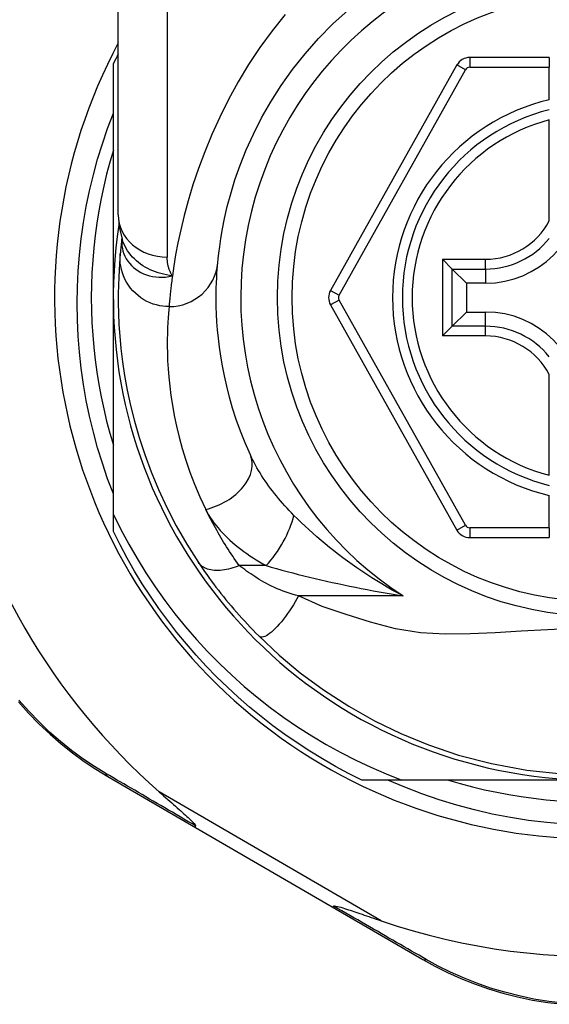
# Model space of a CAD drawing. Header units: inches. Extents: x 12 to 399, y 35 to 188.
# Tile 93 of 193: x 57.945 to 58.371, y 128.675 to 129.467. Entities that reach past the tile are written whole.
import ezdxf

# ---------------------------------------------------------------- set-up
doc = ezdxf.new("R2010")
doc.units = ezdxf.units.IN
doc.header["$MEASUREMENT"] = 0
doc.layers.add('Visible Edges(ANSI)', color=7, linetype='Continuous', lineweight=25)
doc.layers.add('Visible Tangent Edges(ANSI)', color=7, linetype='Continuous', lineweight=25)

msp = doc.modelspace()

# ---------------------------------------------------------------- linework, layer by layer
at = {"layer": 'Visible Edges(ANSI)'}
for p, q in [((58.02446, 129.30964), (58.02446, 129.5469)), ((58.02052, 129.2432), (58.02052, 129.43129)), ((58.37092, 129.4362), (58.30697, 129.4362)), ((58.37092, 129.4362), (58.37092, 129.42833)), ((58.29667, 129.43017), (58.19503, 129.24898)), ((58.37092, 129.40225), (58.37092, 129.42833)), ((58.37092, 129.30505), (58.37092, 129.38603)), ((58.02739, 129.29051), (58.02738, 129.29046)), ((58.29281, 129.2662), (58.28496, 129.27404)), ((58.29281, 129.2662), (58.30423, 129.25477)), ((58.31974, 129.25477), (58.30423, 129.25477)), ((58.30423, 129.25477), (58.30423, 129.23164)), ((58.02052, 129.06891), (58.02052, 129.2432)), ((58.19503, 129.23742), (58.29667, 129.05641)), ((58.29281, 129.22021), (58.30423, 129.23164)), ((58.30423, 129.23164), (58.31974, 129.23164)), ((58.28496, 129.21237), (58.29281, 129.22021)), ((58.37092, 129.10038), (58.37092, 129.18136)), ((58.37092, 129.05825), (58.37092, 129.08416)), ((58.02052, 129.05512), (58.02052, 129.06891)), ((58.37092, 129.05825), (58.37092, 129.05038)), ((58.30696, 129.05038), (58.37092, 129.05038)), ((58.01596, 128.85841), (58.08662, 128.81736)), ((58.25241, 128.85541), (58.22023, 128.85541)), ((58.40832, 128.85541), (58.25241, 128.85541)), ((58.08662, 128.81736), (58.19652, 128.75353)), ((58.19652, 128.75353), (58.26926, 128.71127))]:
    msp.add_line(p, q, dxfattribs=at)
at = {"layer": 'Visible Edges(ANSI)', "flags": 128}
for points in [[(58.10449, 129.27123), (58.1048, 129.27446), (58.10528, 129.27883), (58.10598, 129.2843), (58.10694, 129.29084), (58.10822, 129.2984), (58.10992, 129.30692), (58.1121, 129.31637), (58.11484, 129.32668), (58.11827, 129.3378), (58.12243, 129.3496), (58.12736, 129.36192), (58.13309, 129.37463), (58.13964, 129.38761), (58.14704, 129.40069), (58.15533, 129.41376), (58.16452, 129.42665), (58.17458, 129.43923), (58.18544, 129.45142), (58.19705, 129.46313), (58.20935, 129.47431)], [(58.02052, 129.08542), (58.01592, 129.09766), (58.0117, 129.11005), (58.00787, 129.12255), (58.00444, 129.13516), (58.00141, 129.14785), (57.99878, 129.16062), (57.99654, 129.17347), (57.99471, 129.18637), (57.99329, 129.19932), (57.99226, 129.21232), (57.99165, 129.22535), (57.99144, 129.2384), (57.99164, 129.25147), (57.99225, 129.26454), (57.99328, 129.27758), (57.99471, 129.29057), (57.99654, 129.30349), (57.99878, 129.31635), (58.00142, 129.32911), (58.00445, 129.34179), (58.00788, 129.35436), (58.0117, 129.36682), (58.01592, 129.37916), (58.02052, 129.39137)], [(58.02052, 129.36176), (58.01771, 129.35213), (58.01514, 129.34244), (58.0128, 129.33269), (58.01071, 129.32289), (58.00886, 129.31303), (58.00726, 129.30314), (58.0059, 129.2932), (58.00479, 129.28324), (58.00392, 129.27325), (58.0033, 129.26325), (58.00293, 129.25323), (58.00281, 129.2432), (58.00293, 129.23318), (58.0033, 129.22316), (58.00392, 129.21315), (58.00479, 129.20317), (58.0059, 129.1932), (58.00726, 129.18327), (58.00886, 129.17337), (58.01071, 129.16352), (58.0128, 129.15371), (58.01514, 129.14396), (58.01771, 129.13427), (58.02052, 129.12465)], [(58.02446, 129.30964), (58.02516, 129.30009), (58.02748, 129.29021)], [(58.02738, 129.29046), (58.0273, 129.2898), (58.02722, 129.28916), (58.02714, 129.28853), (58.02707, 129.28791), (58.027, 129.28731), (58.02693, 129.28672), (58.02687, 129.28614), (58.02681, 129.28558), (58.02675, 129.28503), (58.02669, 129.2845), (58.02663, 129.28397), (58.02658, 129.28347), (58.02653, 129.28297), (58.02648, 129.28249), (58.02643, 129.28203), (58.02638, 129.28158), (58.02634, 129.28114), (58.0263, 129.28071), (58.02626, 129.2803), (58.02622, 129.27991), (58.02618, 129.27952), (58.02615, 129.27915), (58.02611, 129.2788), (58.02608, 129.27846)], [(58.02608, 129.27846), (58.02576, 129.27474), (58.02542, 129.27036), (58.0251, 129.26533), (58.02481, 129.25965), (58.02459, 129.25332), (58.02447, 129.24636), (58.02449, 129.23876), (58.02467, 129.23055), (58.02506, 129.22172), (58.02571, 129.21228), (58.02665, 129.20226), (58.02794, 129.19166), (58.02961, 129.1805), (58.03174, 129.16881), (58.03436, 129.1566), (58.03753, 129.1439), (58.0413, 129.13075), (58.04573, 129.1172), (58.05087, 129.10327), (58.05679, 129.08902), (58.0635, 129.07453), (58.07108, 129.05985), (58.07954, 129.04508), (58.08894, 129.03027)], [(58.13064, 129.11674), (58.12645, 129.12639), (58.12269, 129.1359), (58.11936, 129.14523), (58.11642, 129.15436), (58.11386, 129.16326), (58.11165, 129.1719), (58.10976, 129.18026), (58.10818, 129.18832), (58.10686, 129.19606), (58.10579, 129.20349), (58.10494, 129.2106), (58.10429, 129.21738), (58.10381, 129.22383), (58.10349, 129.22993), (58.10329, 129.23569), (58.10321, 129.24109), (58.10321, 129.24614), (58.10328, 129.25082), (58.10342, 129.25515), (58.1036, 129.25911), (58.10381, 129.2627), (58.10404, 129.26592), (58.10427, 129.26876), (58.10449, 129.27123)], [(58.02052, 129.06891), (58.02649, 129.05687), (58.03284, 129.04502), (58.03956, 129.03339), (58.04664, 129.02197), (58.05409, 129.01077), (58.06189, 128.99982), (58.07005, 128.9891), (58.07855, 128.97864), (58.08739, 128.96845), (58.09654, 128.95855), (58.10599, 128.94896), (58.11574, 128.93968), (58.12577, 128.93072), (58.13609, 128.92209), (58.14667, 128.91379), (58.15752, 128.90583), (58.16863, 128.89822), (58.17998, 128.89096), (58.19157, 128.88407), (58.20338, 128.87755), (58.21537, 128.87142), (58.22755, 128.86568), (58.2399, 128.86034), (58.25241, 128.85541)], [(58.22023, 128.85541), (58.20952, 128.86079), (58.19896, 128.86647), (58.18856, 128.87244), (58.17833, 128.87869), (58.16829, 128.88523), (58.15842, 128.89204), (58.14875, 128.89913), (58.13928, 128.90648), (58.13002, 128.9141), (58.12097, 128.92196), (58.11215, 128.93008), (58.10355, 128.93844), (58.0952, 128.94704), (58.08708, 128.95586), (58.07921, 128.96491), (58.0716, 128.97417), (58.06425, 128.98364), (58.05716, 128.99331), (58.05034, 129.00317), (58.04381, 129.01322), (58.03755, 129.02345), (58.03158, 129.03385), (58.0259, 129.04441), (58.02052, 129.05512)], [(58.08894, 129.03027), (58.09052, 129.0279), (58.09216, 129.0255), (58.09385, 129.02307), (58.09559, 129.02061), (58.09737, 129.01813), (58.09919, 129.01563), (58.10106, 129.01311), (58.10297, 129.01058), (58.10492, 129.00805), (58.10691, 129.0055), (58.10894, 129.00295), (58.11101, 129.0004), (58.1131, 128.99787), (58.11521, 128.99535), (58.11734, 128.99285), (58.1195, 128.99036), (58.12167, 128.9879), (58.12387, 128.98546), (58.12608, 128.98304), (58.12831, 128.98064), (58.13055, 128.97827), (58.1328, 128.97592), (58.13507, 128.9736), (58.13735, 128.97131)], [(58.13735, 128.97131), (58.1538, 128.95584), (58.17077, 128.94163), (58.18933, 128.92793), (58.20968, 128.91474), (58.23039, 128.90307), (58.25155, 128.89281), (58.2739, 128.88364), (58.29804, 128.87553), (58.32435, 128.86864), (58.35296, 128.86336), (58.38354, 128.86015)], [(57.94429, 128.91836), (57.95245, 128.90919), (57.96092, 128.90049), (57.96966, 128.89225), (57.97863, 128.8845), (57.98778, 128.87723), (57.99708, 128.87045), (58.00649, 128.86418), (58.01596, 128.85841)], [(58.3836, 128.81997), (58.36885, 128.82125), (58.35418, 128.82305), (58.3396, 128.82535), (58.32511, 128.82816), (58.31075, 128.83147), (58.29651, 128.83527), (58.28241, 128.83958), (58.26846, 128.84437), (58.25468, 128.84965), (58.24108, 128.85541)], [(58.28977, 128.85541), (58.29939, 128.8526), (58.30908, 128.85002), (58.31883, 128.84769), (58.32863, 128.8456), (58.33849, 128.84375), (58.34838, 128.84215), (58.35832, 128.84079), (58.36828, 128.83967), (58.37827, 128.83881)], [(58.05737, 128.84592), (58.05911, 128.84439), (58.06083, 128.84287), (58.06252, 128.84139), (58.06419, 128.83992), (58.06582, 128.83849), (58.06741, 128.83708), (58.06897, 128.83571), (58.07048, 128.83438), (58.07194, 128.83308), (58.07336, 128.83183), (58.07472, 128.83061), (58.07602, 128.82945), (58.07727, 128.82833), (58.07844, 128.82727), (58.07955, 128.82626), (58.08059, 128.8253), (58.08164, 128.82432), (58.0827, 128.82332), (58.08373, 128.82232), (58.08467, 128.82136), (58.08549, 128.82048), (58.08613, 128.81971), (58.08655, 128.81908), (58.08668, 128.81856)], [(58.08662, 128.81736), (58.0866, 128.81738), (58.08659, 128.81739), (58.08657, 128.81741), (58.08656, 128.81744), (58.08654, 128.81746), (58.08653, 128.81749), (58.08652, 128.81753), (58.08652, 128.81756), (58.08651, 128.8176), (58.08651, 128.81764), (58.08651, 128.81769), (58.08651, 128.81774), (58.08652, 128.81779), (58.08652, 128.81784), (58.08653, 128.8179), (58.08654, 128.81796), (58.08655, 128.81803), (58.08656, 128.81809), (58.08658, 128.81816), (58.08659, 128.81824), (58.08661, 128.81831), (58.08663, 128.81839), (58.08665, 128.81847), (58.08668, 128.81856)], [(58.19652, 128.75353), (58.19654, 128.75352), (58.19656, 128.75351), (58.19659, 128.75351), (58.19662, 128.75351), (58.19664, 128.75351), (58.19668, 128.75352), (58.19671, 128.75352), (58.19674, 128.75354), (58.19678, 128.75355), (58.19682, 128.75357), (58.19686, 128.75359), (58.1969, 128.75362), (58.19694, 128.75365), (58.19699, 128.75368), (58.19703, 128.75371), (58.19708, 128.75375), (58.19713, 128.75379), (58.19718, 128.75384), (58.19724, 128.75388), (58.19729, 128.75394), (58.19735, 128.75399), (58.19741, 128.75405), (58.19747, 128.75411), (58.19753, 128.75417)], [(58.19753, 128.75417), (58.19827, 128.75431), (58.19933, 128.75418), (58.20057, 128.75391), (58.2019, 128.75357), (58.20333, 128.75316), (58.20485, 128.75271), (58.20641, 128.75222), (58.20798, 128.75172), (58.20952, 128.75122), (58.21097, 128.75074), (58.21238, 128.75027), (58.21385, 128.74978), (58.21539, 128.74926), (58.217, 128.74871), (58.21866, 128.74815), (58.22038, 128.74756), (58.22215, 128.74696), (58.22397, 128.74633), (58.22584, 128.74569), (58.22776, 128.74503), (58.22972, 128.74436), (58.23171, 128.74367), (58.23375, 128.74298), (58.23581, 128.74227)], [(58.26926, 128.71127), (58.279, 128.70588), (58.28917, 128.70077), (58.29974, 128.69601), (58.31068, 128.69163), (58.32195, 128.68767), (58.33352, 128.68416), (58.34538, 128.68113), (58.35748, 128.6786), (58.36981, 128.67662), (58.38229, 128.6752)]]:
    msp.add_lwpolyline(points, dxfattribs=at)
at = {"layer": 'Visible Edges(ANSI)'}
msp.add_circle((58.40832, 129.2432), 0.25591, dxfattribs=at)
for centre, radius, start, end in [((58.40746, 129.2432), 0.52953, 136.3272, 168.3795), ((58.40832, 129.2432), 0.43504, 151.92751, 28.07249), ((58.40832, 129.2432), 0.431, 152.95157, 154.12615), ((58.30697, 129.42439), 0.01181, 90, 150.70877), ((58.40832, 129.2432), 0.15551, 103.91643, 256.08357), ((58.31974, 129.33179), 0.07702, 270, 0), ((58.40832, 129.2432), 0.3878, 171.33391, 340.21195), ((58.20533, 129.24321), 0.01181, 150.70877, 209.31319), ((58.31974, 129.15462), 0.07702, 0, 90), ((58.40746, 129.2432), 0.52953, 191.6205, 228.6133), ((58.30696, 129.06219), 0.01181, 209.31319, 270), ((58.40746, 129.2432), 0.52953, 251.08535, 297.06854)]:
    msp.add_arc(centre, radius, start, end, dxfattribs=at)
at = {"layer": 'Visible Tangent Edges(ANSI)'}
for p, q in [((58.06383, 129.5469), (58.06383, 129.27574)), ((58.30697, 129.4362), (58.30697, 129.42833)), ((58.20189, 129.24513), (58.30353, 129.42632)), ((58.30353, 129.42632), (58.29667, 129.43017)), ((58.30697, 129.42833), (58.37092, 129.42833)), ((58.28496, 129.27404), (58.31974, 129.27404)), ((58.28496, 129.27404), (58.28496, 129.21237)), ((58.31974, 129.2662), (58.31974, 129.27404)), ((58.29281, 129.2662), (58.31974, 129.2662)), ((58.29281, 129.22021), (58.29281, 129.2662)), ((58.31974, 129.2662), (58.31974, 129.25477)), ((58.19503, 129.24898), (58.20189, 129.24513)), ((58.20189, 129.24128), (58.19503, 129.23742)), ((58.30353, 129.06026), (58.20189, 129.24128)), ((58.31974, 129.22021), (58.31974, 129.23164)), ((58.31974, 129.22021), (58.29281, 129.22021)), ((58.31974, 129.21237), (58.31974, 129.22021)), ((58.31974, 129.21237), (58.28496, 129.21237)), ((58.29667, 129.05641), (58.30353, 129.06026)), ((58.30696, 129.05825), (58.30696, 129.05038)), ((58.37092, 129.05825), (58.30696, 129.05825)), ((58.14336, 129.0278), (58.12169, 129.0278)), ((58.25336, 129.0035), (58.16943, 129.0035)), ((58.23581, 128.74227), (58.05737, 128.84592))]:
    msp.add_line(p, q, dxfattribs=at)
at = {"layer": 'Visible Tangent Edges(ANSI)', "flags": 128}
for points in [[(58.15855, 129.47074), (58.14813, 129.4577), (58.13833, 129.44428), (58.12919, 129.43054), (58.12075, 129.41656), (58.11302, 129.40245), (58.10599, 129.38832), (58.09964, 129.37429), (58.09395, 129.36045), (58.08889, 129.3469), (58.08446, 129.33376), (58.08062, 129.32112), (58.07737, 129.3091), (58.07466, 129.29779), (58.07243, 129.28725), (58.0706, 129.27753), (58.06913, 129.26866), (58.06797, 129.26067)], [(58.02728, 129.28918), (58.02725, 129.287), (58.02741, 129.28482), (58.02775, 129.28265), (58.02827, 129.28052), (58.02897, 129.27843), (58.02984, 129.27641), (58.03089, 129.27445), (58.03211, 129.27256), (58.0335, 129.27076), (58.03504, 129.26906), (58.03672, 129.26747), (58.03855, 129.266), (58.04051, 129.26466), (58.0426, 129.26346), (58.0448, 129.2624), (58.04711, 129.2615), (58.04951, 129.26076), (58.05199, 129.26019), (58.05454, 129.2598), (58.05716, 129.25958), (58.05981, 129.25956), (58.06251, 129.25973), (58.06523, 129.2601), (58.06797, 129.26067)], [(58.02738, 129.29046), (58.02738, 129.29042), (58.02737, 129.29039), (58.02737, 129.29035), (58.02736, 129.29031), (58.02736, 129.29027), (58.02736, 129.29023), (58.02735, 129.29019), (58.02735, 129.29014), (58.02734, 129.2901), (58.02734, 129.29005), (58.02734, 129.29), (58.02733, 129.28995), (58.02733, 129.28989), (58.02732, 129.28984), (58.02732, 129.28978), (58.02732, 129.28972), (58.02731, 129.28966), (58.02731, 129.2896), (58.0273, 129.28953), (58.0273, 129.28947), (58.02729, 129.2894), (58.02729, 129.28933), (58.02729, 129.28925), (58.02728, 129.28918)], [(58.06797, 129.26067), (58.06558, 129.26103), (58.06324, 129.26145), (58.06093, 129.26195), (58.05867, 129.26253), (58.05646, 129.26318), (58.0543, 129.26392), (58.05219, 129.26473), (58.05013, 129.26563), (58.04813, 129.26662), (58.04618, 129.26769), (58.04429, 129.26885), (58.04247, 129.27009), (58.04073, 129.27142), (58.03906, 129.27282), (58.03748, 129.27429), (58.03598, 129.27583), (58.03457, 129.27744), (58.03325, 129.27911), (58.03203, 129.28084), (58.03091, 129.28263), (58.02989, 129.28446), (58.02898, 129.28634), (58.02817, 129.28826), (58.02748, 129.29021)], [(58.06529, 129.23598), (58.06283, 129.23606), (58.06033, 129.2363), (58.05778, 129.23671), (58.05521, 129.2373), (58.05264, 129.23807), (58.05008, 129.23903), (58.04755, 129.24019), (58.04509, 129.24153), (58.0427, 129.24307), (58.04041, 129.24478), (58.03824, 129.24666), (58.03622, 129.2487), (58.03435, 129.25089), (58.03265, 129.25319), (58.03113, 129.2556), (58.02981, 129.25809), (58.02868, 129.26064), (58.02775, 129.26323), (58.02701, 129.26583), (58.02647, 129.26843), (58.02612, 129.27101), (58.02594, 129.27355), (58.02594, 129.27604), (58.02608, 129.27846)], [(58.06797, 129.26067), (58.06763, 129.26122), (58.0673, 129.26178), (58.06698, 129.26235), (58.06668, 129.26292), (58.0664, 129.2635), (58.06613, 129.26409), (58.06588, 129.26468), (58.06564, 129.26529), (58.06542, 129.2659), (58.06521, 129.26651), (58.06501, 129.26713), (58.06484, 129.26776), (58.06467, 129.2684), (58.06452, 129.26904), (58.06439, 129.26968), (58.06427, 129.27034), (58.06417, 129.27099), (58.06408, 129.27166), (58.064, 129.27233), (58.06394, 129.273), (58.06389, 129.27368), (58.06386, 129.27436), (58.06384, 129.27505), (58.06383, 129.27574)], [(58.06797, 129.26067), (58.06777, 129.25921), (58.06758, 129.25779), (58.06741, 129.2564), (58.06724, 129.25505), (58.06707, 129.25373), (58.06692, 129.25245), (58.06678, 129.25121), (58.06664, 129.25), (58.06651, 129.24884), (58.06639, 129.24771), (58.06627, 129.24662), (58.06616, 129.24557), (58.06606, 129.24455), (58.06596, 129.24358), (58.06587, 129.24264), (58.06579, 129.24174), (58.06571, 129.24089), (58.06563, 129.24007), (58.06556, 129.23929), (58.0655, 129.23855), (58.06544, 129.23784), (58.06538, 129.23718), (58.06533, 129.23656), (58.06529, 129.23598)], [(58.06529, 129.23598), (58.06504, 129.23337), (58.06478, 129.23037), (58.06452, 129.22698), (58.06428, 129.22319), (58.06408, 129.21901), (58.06392, 129.21445), (58.06384, 129.2095), (58.06384, 129.20418), (58.06393, 129.19848), (58.06415, 129.1924), (58.06452, 129.18596), (58.06506, 129.17916), (58.06579, 129.172), (58.06675, 129.1645), (58.06796, 129.15666), (58.06945, 129.14849), (58.07124, 129.13999), (58.07337, 129.13117), (58.07586, 129.12205), (58.07876, 129.11266), (58.08207, 129.10303), (58.08584, 129.09318), (58.09008, 129.08314), (58.09481, 129.07296)], [(58.16566, 129.06819), (58.16379, 129.0701), (58.16194, 129.07202), (58.16012, 129.07395), (58.15834, 129.07591), (58.15658, 129.07788), (58.15486, 129.07986), (58.15318, 129.08185), (58.15153, 129.08385), (58.14992, 129.08587), (58.14835, 129.08789), (58.14682, 129.08991), (58.14532, 129.09195), (58.14386, 129.09399), (58.14244, 129.09604), (58.14106, 129.0981), (58.13972, 129.10017), (58.13842, 129.10225), (58.13717, 129.10433), (58.13596, 129.1064), (58.13479, 129.10848), (58.13368, 129.11055), (58.13262, 129.11262), (58.1316, 129.11469), (58.13064, 129.11674)], [(58.12169, 129.0278), (58.12035, 129.0297), (58.11902, 129.03161), (58.11771, 129.03351), (58.11643, 129.03541), (58.11518, 129.03729), (58.11394, 129.03918), (58.11272, 129.04106), (58.11152, 129.04295), (58.11034, 129.04484), (58.10918, 129.04673), (58.10803, 129.04862), (58.10691, 129.05051), (58.1058, 129.0524), (58.10471, 129.05428), (58.10364, 129.05617), (58.10258, 129.05805), (58.10155, 129.05993), (58.10053, 129.0618), (58.09953, 129.06367), (58.09855, 129.06553), (58.09759, 129.0674), (58.09665, 129.06925), (58.09572, 129.07111), (58.09481, 129.07296)], [(58.09481, 129.07296), (58.09592, 129.0708), (58.09713, 129.06866), (58.09845, 129.06653), (58.09986, 129.06441), (58.10137, 129.06231), (58.10297, 129.06023), (58.10465, 129.05818), (58.10641, 129.05615), (58.10825, 129.05414), (58.11016, 129.05217), (58.11214, 129.05022), (58.11419, 129.0483), (58.1163, 129.04642), (58.11848, 129.04456), (58.12072, 129.04273), (58.12302, 129.04094), (58.12538, 129.03917), (58.1278, 129.03744), (58.13027, 129.03574), (58.1328, 129.03407), (58.13537, 129.03245), (58.13799, 129.03086), (58.14065, 129.02931), (58.14336, 129.0278)], [(58.25336, 129.0035), (58.24902, 129.00581), (58.24474, 129.00817), (58.24051, 129.01059), (58.23634, 129.01304), (58.23222, 129.01554), (58.22816, 129.01808), (58.22416, 129.02066), (58.22021, 129.02328), (58.21633, 129.02593), (58.21251, 129.02861), (58.20875, 129.03132), (58.20505, 129.03405), (58.20141, 129.03681), (58.19784, 129.0396), (58.19432, 129.0424), (58.19087, 129.04524), (58.18747, 129.04809), (58.18414, 129.05095), (58.18088, 129.05383), (58.17768, 129.05671), (58.17456, 129.05959), (58.17151, 129.06247), (58.16854, 129.06534), (58.16566, 129.06819)], [(58.12169, 129.0278), (58.12002, 129.02714), (58.11832, 129.02652), (58.11661, 129.02596), (58.11489, 129.02546), (58.11317, 129.02502), (58.11145, 129.02465), (58.10975, 129.02434), (58.10807, 129.02411), (58.10642, 129.02396), (58.1048, 129.02387), (58.10323, 129.02387), (58.1017, 129.02394), (58.10023, 129.0241), (58.09882, 129.02433), (58.09747, 129.02463), (58.0962, 129.02501), (58.095, 129.02545), (58.09389, 129.02597), (58.09285, 129.02655), (58.0919, 129.02719), (58.09103, 129.02789), (58.09025, 129.02864), (58.08955, 129.02943), (58.08894, 129.03027)], [(58.16943, 129.0035), (58.16685, 129.00418), (58.1643, 129.00491), (58.16179, 129.00568), (58.15932, 129.00649), (58.15689, 129.00734), (58.15451, 129.00824), (58.15218, 129.00918), (58.14992, 129.01016), (58.14772, 129.01117), (58.14559, 129.01222), (58.14353, 129.0133), (58.14155, 129.01441), (58.13965, 129.01554), (58.13783, 129.01669), (58.13604, 129.01783), (58.13429, 129.01897), (58.13258, 129.0201), (58.1309, 129.02123), (58.12926, 129.02236), (58.12766, 129.02347), (58.1261, 129.02457), (58.12459, 129.02566), (58.12312, 129.02674), (58.12169, 129.0278)], [(58.14336, 129.0278), (58.14749, 129.02661), (58.1517, 129.02542), (58.15597, 129.02425), (58.16031, 129.02308), (58.16469, 129.02192), (58.16912, 129.02078), (58.17359, 129.01966), (58.1781, 129.01855), (58.18263, 129.01746), (58.18719, 129.01639), (58.19177, 129.01534), (58.19637, 129.01431), (58.201, 129.0133), (58.20566, 129.0123), (58.21035, 129.01133), (58.21505, 129.01037), (58.21978, 129.00944), (58.22453, 129.00853), (58.2293, 129.00763), (58.23408, 129.00676), (58.23888, 129.00591), (58.2437, 129.00508), (58.24852, 129.00428), (58.25336, 129.0035)], [(58.16943, 129.0035), (58.1681, 129.00113), (58.1667, 128.99874), (58.16524, 128.99633), (58.16372, 128.99393), (58.16215, 128.99155), (58.16054, 128.98921), (58.1589, 128.98693), (58.15724, 128.98474), (58.15557, 128.98264), (58.15391, 128.98067), (58.15227, 128.97883), (58.15065, 128.97715), (58.14909, 128.97564), (58.14758, 128.97432), (58.14614, 128.97317), (58.14477, 128.97223), (58.1435, 128.97148), (58.14232, 128.97092), (58.14123, 128.97056), (58.14025, 128.97038), (58.13937, 128.97038), (58.1386, 128.97054), (58.13792, 128.97086), (58.13735, 128.97131)], [(58.39111, 128.97718), (58.36942, 128.97629), (58.3482, 128.97509), (58.32753, 128.97386), (58.30727, 128.97292), (58.2873, 128.97271), (58.26738, 128.97379), (58.24726, 128.97689), (58.22722, 128.98248), (58.20759, 128.98842), (58.18835, 128.99486), (58.16943, 129.0035)], [(58.01453, 128.86078), (58.00528, 128.86646), (57.9961, 128.87263), (57.98702, 128.8793), (57.97808, 128.88644), (57.96932, 128.89406), (57.96078, 128.90214), (57.9525, 128.91068), (57.94453, 128.91968)], [(58.08668, 128.81856), (58.08353, 128.8204), (58.08039, 128.82223), (58.07726, 128.82406), (58.07414, 128.82588), (58.07103, 128.82769), (58.06794, 128.8295), (58.06486, 128.8313), (58.06179, 128.8331), (58.05873, 128.83489), (58.05568, 128.83667), (58.05265, 128.83844), (58.04963, 128.84021), (58.04662, 128.84197), (58.04363, 128.84372), (58.04065, 128.84547), (58.03769, 128.8472), (58.03474, 128.84893), (58.0318, 128.85065), (58.02888, 128.85236), (58.02598, 128.85406), (58.02309, 128.85575), (58.02022, 128.85744), (58.01737, 128.85911), (58.01453, 128.86078)], [(58.27207, 128.71119), (58.26914, 128.71288), (58.26619, 128.71457), (58.26323, 128.71628), (58.26025, 128.71799), (58.25725, 128.71972), (58.25424, 128.72145), (58.25121, 128.7232), (58.24816, 128.72495), (58.2451, 128.72671), (58.24202, 128.72849), (58.23893, 128.73027), (58.23582, 128.73206), (58.2327, 128.73386), (58.22957, 128.73567), (58.22642, 128.73748), (58.22326, 128.73931), (58.22008, 128.74114), (58.21689, 128.74298), (58.2137, 128.74483), (58.21048, 128.74668), (58.20726, 128.74854), (58.20403, 128.75041), (58.20078, 128.75229), (58.19753, 128.75417)], [(58.38282, 128.67616), (58.37059, 128.67754), (58.35852, 128.67946), (58.34667, 128.68191), (58.33506, 128.68486), (58.32372, 128.68827), (58.31267, 128.69211), (58.30195, 128.69637), (58.29159, 128.701), (58.28162, 128.70595), (58.27207, 128.71119)]]:
    msp.add_lwpolyline(points, dxfattribs=at)
at = {"layer": 'Visible Tangent Edges(ANSI)'}
msp.add_circle((58.40832, 129.2432), 0.24409, dxfattribs=at)
for centre, radius, start, end in [((58.40832, 129.2432), 0.28543, 302.8812, 237.1188), ((58.30697, 129.42439), 0.00394, 90, 150.70877), ((58.40832, 129.2432), 0.16339, 103.23324, 256.76676), ((58.40832, 129.2432), 0.14764, 104.67485, 255.32515), ((58.31974, 129.33179), 0.05775, 270, 332.41478), ((58.31974, 129.33179), 0.06559, 270, 321.29033), ((58.20533, 129.24321), 0.00394, 150.70877, 209.31319), ((58.31974, 129.15462), 0.06559, 38.70967, 90), ((58.31974, 129.15462), 0.05775, 27.58522, 90), ((58.30696, 129.06219), 0.00394, 209.31319, 270)]:
    msp.add_arc(centre, radius, start, end, dxfattribs=at)
for centre, major_axis, ratio, start_param, end_param in [((58.06383, 129.30964), (-0.03937, 0), 0.860915, 0, 1.570796), ((57.83097, 129.30322), (0.19646, -0.01245), 0.394768, 6.26267, 6.279105), ((58.06529, 129.27484), (0.0392, -0.00362), 0.987056, 4.803178, 6.283185), ((58.09481, 129.10042), (0.03583, 0.01632), 0.663135, 4.419079, 6.283185), ((58.14336, 129.05211), (-0.01985, -0.034), 0.367954, 1.008544, 2.26339), ((58.02098, 128.86706), (-0.00502, -0.00865), 0.487239, 5.762078, 6.283185), ((58.27429, 128.71992), (-0.00502, -0.00865), 0.492909, 0, 0.523212)]:
    msp.add_ellipse(centre, major_axis=major_axis, ratio=ratio, start_param=start_param, end_param=end_param, dxfattribs=at)

doc.saveas('drawing.dxf')
